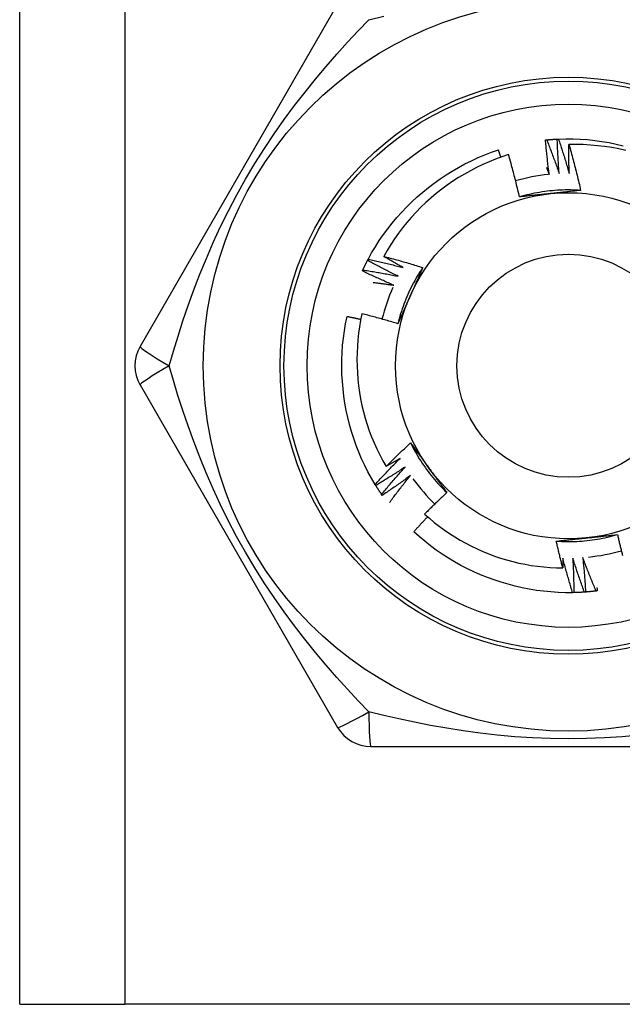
# Model space of a CAD drawing. Header units: inches. Extents: x 4.1 to 95.3, y 5.8 to 50.1.
# Tile 21 of 76: x 22.212 to 22.52, y 19.577 to 20.081. Entities that reach past the tile are written whole.
import ezdxf

# ---------------------------------------------------------------- set-up
doc = ezdxf.new("R2010")
doc.units = ezdxf.units.IN
doc.header["$MEASUREMENT"] = 0
doc.layers.add('Visible Edges(ANSI)', color=7, linetype='Continuous', lineweight=25)
doc.layers.add('Visible Tangent Edges(ANSI)', color=7, linetype='Continuous', lineweight=25)

msp = doc.modelspace()

# ---------------------------------------------------------------- linework, layer by layer
at = {"layer": 'Visible Edges(ANSI)'}
for p, q in [((22.21153, 19.57724), (22.21153, 36.96307)), ((22.37433, 20.08905), (22.27318, 19.91386)), ((22.38966, 19.95793), (22.38994, 19.95847)), ((22.27318, 19.89417), (22.37433, 19.71897)), ((22.39387, 19.84274), (22.39355, 19.84325)), ((22.39718, 19.8377), (22.39684, 19.8382)), ((22.49526, 19.7879), (22.49465, 19.78789)), ((22.39138, 19.70913), (22.59368, 19.70913)), ((22.21153, 19.57724), (22.26538, 19.57724)), ((22.71968, 19.57724), (22.26538, 19.57724))]:
    msp.add_line(p, q, dxfattribs=at)
at = {"layer": 'Visible Edges(ANSI)', "flags": 128}
for points in [[(22.48077, 20.01956), (22.4808, 20.01956), (22.48082, 20.01956), (22.48085, 20.01957), (22.48087, 20.01957), (22.4809, 20.01957), (22.48092, 20.01957), (22.48095, 20.01958), (22.48097, 20.01958), (22.481, 20.01958), (22.48102, 20.01958), (22.48105, 20.01959), (22.48107, 20.01959), (22.4811, 20.01959), (22.48112, 20.01959), (22.48115, 20.0196), (22.48117, 20.0196), (22.4812, 20.0196), (22.48122, 20.0196), (22.48125, 20.01961), (22.48127, 20.01961), (22.4813, 20.01961), (22.48132, 20.01961), (22.48135, 20.01962), (22.48137, 20.01962)], [(22.48267, 20.00195), (22.48258, 20.00268), (22.48248, 20.00341), (22.48239, 20.00414), (22.4823, 20.00487), (22.48221, 20.00561), (22.48212, 20.00634), (22.48203, 20.00707), (22.48195, 20.00781), (22.48186, 20.00854), (22.48178, 20.00927), (22.4817, 20.01001), (22.48162, 20.01074), (22.48154, 20.01147), (22.48146, 20.01221), (22.48139, 20.01294), (22.48131, 20.01368), (22.48124, 20.01441), (22.48117, 20.01515), (22.4811, 20.01588), (22.48103, 20.01662), (22.48097, 20.01735), (22.4809, 20.01809), (22.48084, 20.01882), (22.48077, 20.01956)], [(22.48137, 20.01962), (22.4816, 20.01964), (22.48182, 20.01966), (22.48205, 20.01968), (22.48227, 20.0197), (22.4825, 20.01972), (22.48273, 20.01974), (22.48295, 20.01976), (22.48318, 20.01978), (22.4834, 20.0198), (22.48363, 20.01981), (22.48385, 20.01983), (22.48408, 20.01985), (22.4843, 20.01986), (22.48453, 20.01988), (22.48475, 20.01989), (22.48498, 20.01991), (22.48521, 20.01992), (22.48543, 20.01994), (22.48566, 20.01995), (22.48588, 20.01996), (22.48611, 20.01997), (22.48633, 20.01999), (22.48656, 20.02), (22.48679, 20.02001)], [(22.48137, 20.01962), (22.48166, 20.01891), (22.48194, 20.01819), (22.48222, 20.01748), (22.4825, 20.01676), (22.48277, 20.01604), (22.48305, 20.01533), (22.48332, 20.01461), (22.48359, 20.01389), (22.48387, 20.01317), (22.48414, 20.01245), (22.4844, 20.01173), (22.48467, 20.01101), (22.48494, 20.01029), (22.4852, 20.00957), (22.48547, 20.00885), (22.48573, 20.00813), (22.48599, 20.0074), (22.48625, 20.00668), (22.4865, 20.00596), (22.48676, 20.00523), (22.48701, 20.00451), (22.48727, 20.00378), (22.48752, 20.00305), (22.48777, 20.00233)], [(22.48679, 20.02001), (22.48681, 20.02002), (22.48684, 20.02002), (22.48686, 20.02002), (22.48689, 20.02002), (22.48691, 20.02002), (22.48694, 20.02002), (22.48696, 20.02002), (22.48699, 20.02002), (22.48701, 20.02002), (22.48704, 20.02003), (22.48706, 20.02003), (22.48709, 20.02003), (22.48711, 20.02003), (22.48714, 20.02003), (22.48716, 20.02003), (22.48719, 20.02003), (22.48721, 20.02003), (22.48724, 20.02004), (22.48726, 20.02004), (22.48729, 20.02004), (22.48731, 20.02004), (22.48734, 20.02004), (22.48736, 20.02004), (22.48739, 20.02004)], [(22.48777, 20.00233), (22.48771, 20.00306), (22.48766, 20.0038), (22.4876, 20.00453), (22.48755, 20.00527), (22.4875, 20.00601), (22.48745, 20.00674), (22.4874, 20.00748), (22.48735, 20.00821), (22.4873, 20.00895), (22.48726, 20.00969), (22.48722, 20.01042), (22.48717, 20.01116), (22.48713, 20.0119), (22.4871, 20.01264), (22.48706, 20.01337), (22.48702, 20.01411), (22.48699, 20.01485), (22.48695, 20.01559), (22.48692, 20.01632), (22.48689, 20.01706), (22.48686, 20.0178), (22.48684, 20.01854), (22.48681, 20.01928), (22.48679, 20.02001)], [(22.48739, 20.02004), (22.49111, 20.02014), (22.49483, 20.02012), (22.49854, 20.01998), (22.50225, 20.01972), (22.50595, 20.01933), (22.50963, 20.01883), (22.5133, 20.01821), (22.51694, 20.01748), (22.52056, 20.01663)], [(22.48739, 20.02004), (22.48763, 20.01931), (22.48788, 20.01859), (22.48812, 20.01786), (22.48836, 20.01713), (22.4886, 20.0164), (22.48884, 20.01567), (22.48907, 20.01494), (22.48931, 20.01421), (22.48954, 20.01347), (22.48978, 20.01274), (22.49001, 20.01201), (22.49024, 20.01128), (22.49046, 20.01054), (22.49069, 20.00981), (22.49092, 20.00907), (22.49114, 20.00834), (22.49136, 20.0076), (22.49158, 20.00687), (22.4918, 20.00613), (22.49202, 20.00539), (22.49224, 20.00466), (22.49245, 20.00392), (22.49267, 20.00318), (22.49288, 20.00244)], [(22.38994, 19.95847), (22.39174, 19.96172), (22.39365, 19.96492), (22.39565, 19.96804), (22.39776, 19.97111), (22.39997, 19.9741), (22.40227, 19.97702), (22.40467, 19.97986), (22.40715, 19.98263), (22.40972, 19.98532), (22.41237, 19.98792), (22.4151, 19.99045), (22.41792, 19.99288), (22.4208, 19.99523), (22.42376, 19.99748), (22.42678, 19.99965), (22.42988, 20.00171), (22.43303, 20.00368), (22.43625, 20.00554), (22.43952, 20.0073), (22.44285, 20.00896), (22.44623, 20.01051), (22.44966, 20.01194), (22.45313, 20.01327), (22.45665, 20.01448)], [(22.45791, 20.01075), (22.45786, 20.01091), (22.45781, 20.01106), (22.45776, 20.01122), (22.45771, 20.01137), (22.45765, 20.01153), (22.4576, 20.01168), (22.45755, 20.01184), (22.4575, 20.01199), (22.45744, 20.01215), (22.45739, 20.0123), (22.45734, 20.01246), (22.45729, 20.01261), (22.45723, 20.01277), (22.45718, 20.01292), (22.45713, 20.01308), (22.45708, 20.01324), (22.45702, 20.01339), (22.45697, 20.01355), (22.45692, 20.0137), (22.45686, 20.01386), (22.45681, 20.01401), (22.45676, 20.01417), (22.45671, 20.01432), (22.45665, 20.01448)], [(22.49288, 20.00244), (22.49286, 20.00306), (22.49285, 20.00367), (22.49283, 20.00429), (22.49282, 20.0049), (22.49281, 20.00552), (22.4928, 20.00613), (22.49279, 20.00675), (22.49278, 20.00736), (22.49277, 20.00798), (22.49276, 20.00859), (22.49276, 20.00921), (22.49275, 20.00982), (22.49275, 20.01044), (22.49274, 20.01105), (22.49274, 20.01167), (22.49274, 20.01229), (22.49274, 20.0129), (22.49274, 20.01352), (22.49274, 20.01413), (22.49275, 20.01475), (22.49275, 20.01536), (22.49276, 20.01598), (22.49276, 20.0166), (22.49277, 20.01721)], [(22.52181, 20.01419), (22.51824, 20.01498), (22.51465, 20.01565), (22.51103, 20.0162), (22.5074, 20.01664), (22.50376, 20.01696), (22.5001, 20.01716), (22.49644, 20.01725), (22.49277, 20.01721)], [(22.49277, 20.01721), (22.49305, 20.01624), (22.49332, 20.01527), (22.4936, 20.0143), (22.49387, 20.01333), (22.49414, 20.01236), (22.4944, 20.01139), (22.49466, 20.01041), (22.49493, 20.00944), (22.49518, 20.00847), (22.49544, 20.00749), (22.49569, 20.00652), (22.49595, 20.00554), (22.49619, 20.00456), (22.49644, 20.00358), (22.49668, 20.00261), (22.49693, 20.00163), (22.49716, 20.00065), (22.4974, 19.99967), (22.49763, 19.99868), (22.49787, 19.9977), (22.49809, 19.99672), (22.49832, 19.99574), (22.49854, 19.99475), (22.49876, 19.99377)], [(22.46182, 20.01206), (22.45848, 20.01095), (22.45517, 20.00973), (22.4519, 20.00841), (22.44867, 20.00699), (22.44549, 20.00547), (22.44236, 20.00385), (22.43929, 20.00214), (22.43628, 20.00033), (22.43333, 19.99842), (22.43043, 19.99643), (22.42761, 19.99434), (22.42485, 19.99217), (22.42215, 19.9899), (22.41953, 19.98756), (22.41698, 19.98512), (22.41451, 19.9826), (22.41212, 19.98001), (22.40982, 19.97735), (22.4076, 19.97462), (22.40548, 19.97182), (22.40344, 19.96895), (22.4015, 19.96603), (22.39965, 19.96304), (22.3979, 19.95999)], [(22.46745, 19.99042), (22.46724, 19.99133), (22.46703, 19.99224), (22.46681, 19.99314), (22.4666, 19.99405), (22.46638, 19.99496), (22.46616, 19.99586), (22.46594, 19.99677), (22.46571, 19.99767), (22.46549, 19.99858), (22.46526, 19.99948), (22.46503, 20.00038), (22.46479, 20.00128), (22.46456, 20.00218), (22.46432, 20.00308), (22.46408, 20.00398), (22.46384, 20.00488), (22.46359, 20.00578), (22.46335, 20.00668), (22.4631, 20.00758), (22.46284, 20.00848), (22.46259, 20.00937), (22.46233, 20.01027), (22.46208, 20.01116), (22.46182, 20.01206)], [(22.48124, 20.00546), (22.4813, 20.00531), (22.48136, 20.00517), (22.48142, 20.00502), (22.48148, 20.00488), (22.48154, 20.00473), (22.4816, 20.00458), (22.48166, 20.00444), (22.48172, 20.00429), (22.48178, 20.00414), (22.48184, 20.004), (22.4819, 20.00385), (22.48196, 20.00371), (22.48202, 20.00356), (22.48208, 20.00341), (22.48214, 20.00327), (22.4822, 20.00312), (22.48226, 20.00297), (22.48232, 20.00283), (22.48238, 20.00268), (22.48244, 20.00253), (22.4825, 20.00239), (22.48256, 20.00224), (22.48262, 20.00209), (22.48267, 20.00195)], [(22.49876, 19.99377), (22.49745, 19.99385), (22.49613, 19.99391), (22.49481, 19.99395), (22.49349, 19.99397), (22.49217, 19.99398), (22.49085, 19.99396), (22.48954, 19.99393), (22.48822, 19.99387), (22.4869, 19.9938), (22.48558, 19.99371), (22.48427, 19.99359), (22.48296, 19.99346), (22.48165, 19.99331), (22.48034, 19.99315), (22.47903, 19.99296), (22.47773, 19.99275), (22.47643, 19.99253), (22.47513, 19.99228), (22.47384, 19.99202), (22.47255, 19.99174), (22.47127, 19.99143), (22.46999, 19.99111), (22.46872, 19.99078), (22.46745, 19.99042)], [(22.49876, 19.99377), (22.49812, 19.9937), (22.49748, 19.99363), (22.49684, 19.99356), (22.4962, 19.99349), (22.49555, 19.99342), (22.49491, 19.99335), (22.49427, 19.99328), (22.49363, 19.99321), (22.49298, 19.99314), (22.49234, 19.99307), (22.49169, 19.993), (22.49105, 19.99293), (22.4904, 19.99286), (22.48976, 19.9928), (22.48911, 19.99273), (22.48846, 19.99266), (22.48782, 19.99259), (22.48717, 19.99252), (22.48652, 19.99245), (22.48587, 19.99239), (22.48522, 19.99232), (22.48457, 19.99225), (22.48392, 19.99218), (22.48327, 19.99211)], [(22.48327, 19.99211), (22.4826, 19.99204), (22.48194, 19.99197), (22.48128, 19.9919), (22.48061, 19.99183), (22.47995, 19.99176), (22.47929, 19.99169), (22.47863, 19.99162), (22.47797, 19.99155), (22.47731, 19.99148), (22.47665, 19.99141), (22.47599, 19.99134), (22.47533, 19.99127), (22.47467, 19.9912), (22.47401, 19.99113), (22.47335, 19.99106), (22.4727, 19.99099), (22.47204, 19.99092), (22.47138, 19.99085), (22.47073, 19.99078), (22.47007, 19.99071), (22.46941, 19.99064), (22.46876, 19.99056), (22.4681, 19.99049), (22.46745, 19.99042)], [(22.38994, 19.95847), (22.39069, 19.95831), (22.39145, 19.95815), (22.3922, 19.95799), (22.39295, 19.95783), (22.3937, 19.95766), (22.39445, 19.9575), (22.3952, 19.95733), (22.39595, 19.95716), (22.3967, 19.95699), (22.39744, 19.95682), (22.39819, 19.95665), (22.39894, 19.95647), (22.39969, 19.9563), (22.40044, 19.95612), (22.40118, 19.95594), (22.40193, 19.95576), (22.40268, 19.95558), (22.40342, 19.9554), (22.40417, 19.95521), (22.40492, 19.95502), (22.40566, 19.95484), (22.40641, 19.95465), (22.40715, 19.95446), (22.4079, 19.95427)], [(22.3979, 19.95999), (22.39874, 19.95978), (22.39958, 19.95956), (22.40042, 19.95934), (22.40126, 19.95912), (22.4021, 19.95889), (22.40293, 19.95867), (22.40377, 19.95844), (22.40461, 19.95821), (22.40544, 19.95798), (22.40628, 19.95775), (22.40711, 19.95751), (22.40795, 19.95728), (22.40878, 19.95704), (22.40961, 19.9568), (22.41044, 19.95655), (22.41128, 19.95631), (22.41211, 19.95606), (22.41294, 19.95582), (22.41377, 19.95557), (22.4146, 19.95532), (22.41543, 19.95506), (22.41626, 19.95481), (22.41709, 19.95455), (22.41792, 19.95429)], [(22.4079, 19.95427), (22.40748, 19.9545), (22.40706, 19.95473), (22.40664, 19.95497), (22.40622, 19.9552), (22.4058, 19.95543), (22.40538, 19.95567), (22.40496, 19.9559), (22.40455, 19.95614), (22.40413, 19.95638), (22.40371, 19.95661), (22.40329, 19.95685), (22.40288, 19.95709), (22.40246, 19.95733), (22.40205, 19.95757), (22.40163, 19.95781), (22.40122, 19.95805), (22.4008, 19.95829), (22.40039, 19.95853), (22.39997, 19.95877), (22.39956, 19.95902), (22.39914, 19.95926), (22.39873, 19.9595), (22.39832, 19.95975), (22.3979, 19.95999)], [(22.38726, 19.95307), (22.38735, 19.95327), (22.38745, 19.95348), (22.38754, 19.95368), (22.38764, 19.95389), (22.38774, 19.95409), (22.38784, 19.9543), (22.38793, 19.9545), (22.38803, 19.9547), (22.38813, 19.95491), (22.38823, 19.95511), (22.38833, 19.95531), (22.38843, 19.95551), (22.38853, 19.95572), (22.38863, 19.95592), (22.38873, 19.95612), (22.38884, 19.95632), (22.38894, 19.95652), (22.38904, 19.95673), (22.38914, 19.95693), (22.38925, 19.95713), (22.38935, 19.95733), (22.38946, 19.95753), (22.38956, 19.95773), (22.38967, 19.95793)], [(22.4054, 19.94981), (22.40474, 19.95013), (22.40408, 19.95045), (22.40341, 19.95078), (22.40275, 19.95111), (22.40209, 19.95144), (22.40143, 19.95177), (22.40077, 19.9521), (22.40011, 19.95243), (22.39946, 19.95277), (22.3988, 19.9531), (22.39814, 19.95344), (22.39749, 19.95378), (22.39683, 19.95411), (22.39618, 19.95446), (22.39552, 19.9548), (22.39487, 19.95514), (22.39421, 19.95549), (22.39356, 19.95583), (22.39291, 19.95618), (22.39226, 19.95653), (22.39161, 19.95688), (22.39096, 19.95723), (22.39031, 19.95758), (22.38966, 19.95793)], [(22.41792, 19.95429), (22.41719, 19.95319), (22.41648, 19.95208), (22.41578, 19.95096), (22.4151, 19.94983), (22.41444, 19.94869), (22.4138, 19.94754), (22.41317, 19.94638), (22.41255, 19.94521), (22.41196, 19.94403), (22.41138, 19.94285), (22.41082, 19.94165), (22.41028, 19.94045), (22.40975, 19.93924), (22.40924, 19.93802), (22.40875, 19.9368), (22.40828, 19.93557), (22.40783, 19.93433), (22.40739, 19.93308), (22.40697, 19.93183), (22.40657, 19.93058), (22.40619, 19.92931), (22.40583, 19.92805), (22.40548, 19.92677), (22.40516, 19.92549)], [(22.41792, 19.95429), (22.41766, 19.9537), (22.4174, 19.95311), (22.41714, 19.95252), (22.41688, 19.95193), (22.41662, 19.95134), (22.41636, 19.95075), (22.41609, 19.95015), (22.41583, 19.94956), (22.41557, 19.94897), (22.41531, 19.94838), (22.41505, 19.94779), (22.41478, 19.94719), (22.41452, 19.9466), (22.41426, 19.94601), (22.41399, 19.94541), (22.41373, 19.94482), (22.41346, 19.94422), (22.4132, 19.94363), (22.41293, 19.94303), (22.41267, 19.94244), (22.4124, 19.94184), (22.41214, 19.94124), (22.41187, 19.94064), (22.4116, 19.94004)], [(22.387, 19.95252), (22.38701, 19.95254), (22.38702, 19.95257), (22.38703, 19.95259), (22.38704, 19.95261), (22.38705, 19.95264), (22.38706, 19.95266), (22.38708, 19.95268), (22.38709, 19.9527), (22.3871, 19.95273), (22.38711, 19.95275), (22.38712, 19.95277), (22.38713, 19.9528), (22.38714, 19.95282), (22.38715, 19.95284), (22.38716, 19.95286), (22.38717, 19.95289), (22.38718, 19.95291), (22.38719, 19.95293), (22.3872, 19.95296), (22.38721, 19.95298), (22.38722, 19.953), (22.38723, 19.95302), (22.38724, 19.95305), (22.38726, 19.95307)], [(22.40314, 19.94522), (22.40246, 19.94551), (22.40179, 19.9458), (22.40111, 19.94609), (22.40043, 19.94639), (22.39975, 19.94668), (22.39908, 19.94697), (22.3984, 19.94727), (22.39773, 19.94757), (22.39705, 19.94787), (22.39638, 19.94817), (22.3957, 19.94847), (22.39503, 19.94878), (22.39436, 19.94908), (22.39369, 19.94939), (22.39302, 19.94969), (22.39235, 19.95), (22.39168, 19.95031), (22.39101, 19.95062), (22.39034, 19.95094), (22.38967, 19.95125), (22.389, 19.95157), (22.38833, 19.95188), (22.38767, 19.9522), (22.387, 19.95252)], [(22.38726, 19.95307), (22.38801, 19.95295), (22.38877, 19.95283), (22.38953, 19.95271), (22.39029, 19.95258), (22.39105, 19.95246), (22.3918, 19.95233), (22.39256, 19.95221), (22.39332, 19.95208), (22.39407, 19.95194), (22.39483, 19.95181), (22.39559, 19.95168), (22.39634, 19.95154), (22.3971, 19.95141), (22.39786, 19.95127), (22.39861, 19.95113), (22.39937, 19.95099), (22.40012, 19.95085), (22.40088, 19.9507), (22.40163, 19.95056), (22.40239, 19.95041), (22.40314, 19.95026), (22.40389, 19.95011), (22.40465, 19.94996), (22.4054, 19.94981)], [(22.39255, 19.94667), (22.393, 19.94661), (22.39344, 19.94656), (22.39388, 19.9465), (22.39432, 19.94645), (22.39476, 19.94639), (22.3952, 19.94633), (22.39565, 19.94628), (22.39609, 19.94622), (22.39653, 19.94616), (22.39697, 19.9461), (22.39741, 19.94604), (22.39785, 19.94598), (22.39829, 19.94592), (22.39873, 19.94586), (22.39918, 19.9458), (22.39962, 19.94574), (22.40006, 19.94567), (22.4005, 19.94561), (22.40094, 19.94555), (22.40138, 19.94548), (22.40182, 19.94542), (22.40226, 19.94535), (22.4027, 19.94529), (22.40314, 19.94522)], [(22.4116, 19.94004), (22.41133, 19.93943), (22.41106, 19.93882), (22.41079, 19.93821), (22.41052, 19.9376), (22.41025, 19.937), (22.40998, 19.93639), (22.40971, 19.93578), (22.40944, 19.93517), (22.40917, 19.93457), (22.4089, 19.93396), (22.40863, 19.93335), (22.40836, 19.93275), (22.40809, 19.93214), (22.40782, 19.93154), (22.40756, 19.93093), (22.40729, 19.93033), (22.40702, 19.92972), (22.40675, 19.92912), (22.40649, 19.92851), (22.40622, 19.92791), (22.40595, 19.92731), (22.40569, 19.9267), (22.40542, 19.9261), (22.40516, 19.9255)], [(22.39355, 19.84325), (22.39166, 19.84646), (22.38987, 19.84972), (22.38819, 19.85304), (22.38663, 19.85641), (22.38517, 19.85983), (22.38382, 19.86329), (22.38259, 19.8668), (22.38146, 19.87034), (22.38045, 19.87392), (22.37955, 19.87753), (22.37876, 19.88116), (22.37809, 19.88482), (22.37753, 19.8885), (22.37709, 19.89219), (22.37676, 19.8959), (22.37655, 19.89961), (22.37646, 19.90333), (22.37648, 19.90704), (22.37663, 19.91076), (22.37689, 19.91447), (22.37727, 19.91816), (22.37777, 19.92185), (22.3784, 19.92551), (22.37914, 19.92916)], [(22.38617, 19.92766), (22.38588, 19.92772), (22.38559, 19.92779), (22.38529, 19.92785), (22.385, 19.92792), (22.38471, 19.92798), (22.38442, 19.92804), (22.38412, 19.92811), (22.38383, 19.92817), (22.38354, 19.92824), (22.38324, 19.9283), (22.38295, 19.92836), (22.38266, 19.92842), (22.38237, 19.92849), (22.38207, 19.92855), (22.38178, 19.92861), (22.38149, 19.92867), (22.38119, 19.92873), (22.3809, 19.92879), (22.38061, 19.92886), (22.38031, 19.92892), (22.38002, 19.92898), (22.37973, 19.92904), (22.37943, 19.9291), (22.37914, 19.92916)], [(22.38679, 19.93065), (22.38611, 19.92734), (22.38553, 19.92402), (22.38506, 19.92068), (22.38469, 19.91733), (22.38443, 19.91396), (22.38427, 19.91058), (22.38421, 19.9072), (22.38426, 19.90382), (22.38442, 19.90044), (22.38468, 19.89707), (22.38505, 19.89372), (22.38552, 19.89038), (22.3861, 19.88705), (22.38678, 19.88375), (22.38756, 19.88047), (22.38844, 19.87722), (22.38943, 19.87399), (22.39052, 19.87079), (22.39171, 19.86763), (22.393, 19.8645), (22.39439, 19.86142), (22.39587, 19.85838), (22.39745, 19.8554), (22.39912, 19.85247)], [(22.40516, 19.9255), (22.4044, 19.92573), (22.40364, 19.92596), (22.40288, 19.92619), (22.40211, 19.92642), (22.40135, 19.92665), (22.40059, 19.92687), (22.39983, 19.9271), (22.39906, 19.92732), (22.3983, 19.92754), (22.39753, 19.92776), (22.39677, 19.92797), (22.396, 19.92819), (22.39524, 19.9284), (22.39447, 19.92862), (22.39371, 19.92883), (22.39294, 19.92904), (22.39217, 19.92924), (22.3914, 19.92945), (22.39064, 19.92965), (22.38987, 19.92985), (22.3891, 19.93006), (22.38833, 19.93025), (22.38756, 19.93045), (22.38679, 19.93065)], [(22.39912, 19.85247), (22.39963, 19.85298), (22.40014, 19.85349), (22.40066, 19.85401), (22.40117, 19.85452), (22.40169, 19.85503), (22.40221, 19.85554), (22.40273, 19.85604), (22.40324, 19.85655), (22.40376, 19.85706), (22.40429, 19.85756), (22.40481, 19.85807), (22.40533, 19.85857), (22.40585, 19.85907), (22.40638, 19.85957), (22.40691, 19.86008), (22.40743, 19.86057), (22.40796, 19.86107), (22.40849, 19.86157), (22.40902, 19.86207), (22.40955, 19.86256), (22.41008, 19.86306), (22.41061, 19.86355), (22.41115, 19.86405), (22.41168, 19.86454)], [(22.41168, 19.86454), (22.41206, 19.86402), (22.41244, 19.8635), (22.41283, 19.86298), (22.41321, 19.86246), (22.41359, 19.86193), (22.41397, 19.86141), (22.41435, 19.86089), (22.41473, 19.86037), (22.41512, 19.85984), (22.4155, 19.85932), (22.41588, 19.8588), (22.41626, 19.85827), (22.41664, 19.85775), (22.41703, 19.85722), (22.41741, 19.8567), (22.41779, 19.85617), (22.41817, 19.85565), (22.41856, 19.85512), (22.41894, 19.85459), (22.41932, 19.85406), (22.41971, 19.85354), (22.42009, 19.85301), (22.42048, 19.85248), (22.42086, 19.85195)], [(22.41168, 19.86454), (22.41227, 19.86336), (22.41288, 19.86219), (22.4135, 19.86102), (22.41414, 19.85987), (22.4148, 19.85873), (22.41547, 19.85759), (22.41616, 19.85647), (22.41687, 19.85535), (22.41759, 19.85425), (22.41833, 19.85315), (22.41908, 19.85207), (22.41985, 19.851), (22.42063, 19.84994), (22.42143, 19.84889), (22.42225, 19.84785), (22.42308, 19.84683), (22.42392, 19.84582), (22.42478, 19.84482), (22.42566, 19.84383), (22.42655, 19.84285), (22.42745, 19.84189), (22.42837, 19.84095), (22.4293, 19.84001), (22.43024, 19.83909)], [(22.39355, 19.84325), (22.39407, 19.84382), (22.39458, 19.84439), (22.3951, 19.84495), (22.39563, 19.84552), (22.39615, 19.84608), (22.39667, 19.84664), (22.3972, 19.8472), (22.39772, 19.84776), (22.39825, 19.84832), (22.39878, 19.84888), (22.3993, 19.84944), (22.39983, 19.84999), (22.40036, 19.85055), (22.4009, 19.8511), (22.40143, 19.85166), (22.40196, 19.85221), (22.4025, 19.85276), (22.40304, 19.85331), (22.40357, 19.85386), (22.40411, 19.85441), (22.40465, 19.85496), (22.40519, 19.8555), (22.40574, 19.85605), (22.40628, 19.85659)], [(22.40628, 19.85659), (22.40598, 19.85642), (22.40569, 19.85624), (22.40539, 19.85607), (22.40509, 19.85589), (22.40479, 19.85572), (22.4045, 19.85555), (22.4042, 19.85537), (22.4039, 19.8552), (22.4036, 19.85503), (22.40331, 19.85485), (22.40301, 19.85468), (22.40271, 19.85451), (22.40241, 19.85434), (22.40211, 19.85417), (22.40181, 19.854), (22.40152, 19.85382), (22.40122, 19.85365), (22.40092, 19.85348), (22.40062, 19.85331), (22.40032, 19.85314), (22.40002, 19.85297), (22.39972, 19.8528), (22.39942, 19.85264), (22.39912, 19.85247)], [(22.40886, 19.85218), (22.40824, 19.85177), (22.40763, 19.85137), (22.40701, 19.85096), (22.40639, 19.85056), (22.40577, 19.85015), (22.40515, 19.84975), (22.40453, 19.84935), (22.40391, 19.84896), (22.40329, 19.84856), (22.40267, 19.84816), (22.40204, 19.84777), (22.40142, 19.84737), (22.40079, 19.84698), (22.40017, 19.84659), (22.39954, 19.8462), (22.39891, 19.84581), (22.39829, 19.84542), (22.39766, 19.84503), (22.39703, 19.84465), (22.3964, 19.84426), (22.39576, 19.84388), (22.39513, 19.8435), (22.3945, 19.84312), (22.39387, 19.84274)], [(22.39684, 19.8382), (22.39732, 19.83879), (22.39781, 19.83938), (22.3983, 19.83998), (22.39879, 19.84057), (22.39928, 19.84115), (22.39978, 19.84174), (22.40027, 19.84233), (22.40077, 19.84292), (22.40127, 19.8435), (22.40176, 19.84409), (22.40226, 19.84467), (22.40276, 19.84526), (22.40326, 19.84584), (22.40377, 19.84642), (22.40427, 19.847), (22.40478, 19.84758), (22.40528, 19.84816), (22.40579, 19.84873), (22.4063, 19.84931), (22.40681, 19.84989), (22.40732, 19.85046), (22.40783, 19.85103), (22.40834, 19.85161), (22.40886, 19.85218)], [(22.41166, 19.84791), (22.41107, 19.84747), (22.41047, 19.84703), (22.40988, 19.84659), (22.40928, 19.84616), (22.40868, 19.84572), (22.40809, 19.84529), (22.40749, 19.84486), (22.40689, 19.84443), (22.40629, 19.844), (22.40569, 19.84357), (22.40508, 19.84315), (22.40448, 19.84272), (22.40388, 19.8423), (22.40327, 19.84187), (22.40267, 19.84145), (22.40206, 19.84103), (22.40145, 19.84061), (22.40085, 19.84019), (22.40024, 19.83977), (22.39963, 19.83936), (22.39902, 19.83894), (22.3984, 19.83853), (22.39779, 19.83811), (22.39718, 19.8377)], [(22.4009, 19.83402), (22.40133, 19.83461), (22.40177, 19.83519), (22.40221, 19.83578), (22.40265, 19.83636), (22.40309, 19.83695), (22.40353, 19.83753), (22.40397, 19.83812), (22.40441, 19.8387), (22.40486, 19.83928), (22.4053, 19.83986), (22.40575, 19.84044), (22.4062, 19.84102), (22.40665, 19.8416), (22.4071, 19.84217), (22.40755, 19.84275), (22.408, 19.84333), (22.40846, 19.8439), (22.40891, 19.84448), (22.40937, 19.84505), (22.40982, 19.84562), (22.41028, 19.84619), (22.41074, 19.84677), (22.4112, 19.84734), (22.41166, 19.84791)], [(22.42086, 19.85195), (22.42126, 19.85141), (22.42165, 19.85087), (22.42204, 19.85033), (22.42243, 19.84979), (22.42282, 19.84925), (22.42322, 19.84871), (22.42361, 19.84817), (22.424, 19.84763), (22.42439, 19.8471), (22.42478, 19.84656), (22.42517, 19.84602), (22.42556, 19.84549), (22.42595, 19.84495), (22.42634, 19.84442), (22.42673, 19.84388), (22.42712, 19.84335), (22.42751, 19.84282), (22.4279, 19.84228), (22.42829, 19.84175), (22.42868, 19.84122), (22.42907, 19.84069), (22.42946, 19.84015), (22.42985, 19.83962), (22.43024, 19.83909)], [(22.39684, 19.8382), (22.39671, 19.83838), (22.39658, 19.83857), (22.39645, 19.83876), (22.39633, 19.83895), (22.3962, 19.83913), (22.39607, 19.83932), (22.39595, 19.83951), (22.39582, 19.8397), (22.3957, 19.83989), (22.39557, 19.84007), (22.39545, 19.84026), (22.39533, 19.84045), (22.3952, 19.84064), (22.39508, 19.84083), (22.39496, 19.84102), (22.39483, 19.84121), (22.39471, 19.8414), (22.39459, 19.84159), (22.39447, 19.84178), (22.39435, 19.84197), (22.39423, 19.84217), (22.39411, 19.84236), (22.39399, 19.84255), (22.39387, 19.84274)], [(22.43024, 19.83909), (22.42976, 19.83864), (22.42928, 19.83819), (22.4288, 19.83774), (22.42832, 19.83729), (22.42784, 19.83684), (22.42736, 19.83639), (22.42688, 19.83593), (22.4264, 19.83548), (22.42593, 19.83503), (22.42545, 19.83457), (22.42498, 19.83411), (22.42451, 19.83365), (22.42403, 19.8332), (22.42356, 19.83274), (22.42309, 19.83228), (22.42262, 19.83182), (22.42215, 19.83135), (22.42168, 19.83089), (22.42122, 19.83043), (22.42075, 19.82996), (22.42028, 19.8295), (22.41982, 19.82903), (22.41935, 19.82857), (22.41889, 19.8281)], [(22.41889, 19.8281), (22.42131, 19.82595), (22.4238, 19.82388), (22.42634, 19.82189), (22.42895, 19.81998), (22.43161, 19.81815), (22.43433, 19.8164), (22.43709, 19.81473), (22.43992, 19.81316), (22.44279, 19.81166), (22.4457, 19.81026), (22.44867, 19.80894), (22.45167, 19.80772), (22.45471, 19.80659), (22.45777, 19.80556), (22.46087, 19.80462), (22.46399, 19.80378), (22.46713, 19.80304), (22.47029, 19.8024), (22.47348, 19.80185), (22.47668, 19.8014), (22.47989, 19.80106), (22.48312, 19.80081), (22.48635, 19.80066), (22.48959, 19.80062)], [(22.42042, 19.82673), (22.42012, 19.82642), (22.41982, 19.8261), (22.41952, 19.82579), (22.41922, 19.82547), (22.41892, 19.82515), (22.41862, 19.82484), (22.41832, 19.82452), (22.41803, 19.8242), (22.41773, 19.82388), (22.41743, 19.82357), (22.41714, 19.82325), (22.41684, 19.82293), (22.41655, 19.82261), (22.41625, 19.82229), (22.41596, 19.82197), (22.41566, 19.82165), (22.41537, 19.82133), (22.41508, 19.82101), (22.41478, 19.82068), (22.41449, 19.82036), (22.4142, 19.82004), (22.4139, 19.81972), (22.41361, 19.8194), (22.41332, 19.81907)], [(22.49465, 19.78789), (22.49093, 19.78789), (22.48722, 19.788), (22.48351, 19.78824), (22.47981, 19.7886), (22.47612, 19.78908), (22.47245, 19.78968), (22.4688, 19.79039), (22.46518, 19.79122), (22.46158, 19.79217), (22.45802, 19.79322), (22.45448, 19.79439), (22.45099, 19.79567), (22.44754, 19.79705), (22.44413, 19.79854), (22.44077, 19.80014), (22.43747, 19.80185), (22.43422, 19.80365), (22.43103, 19.80556), (22.4279, 19.80757), (22.42484, 19.80968), (22.42185, 19.81188), (22.41893, 19.81418), (22.41608, 19.81658), (22.41332, 19.81907)], [(22.48629, 19.81426), (22.48761, 19.81418), (22.48893, 19.81412), (22.49024, 19.81408), (22.49156, 19.81405), (22.49288, 19.81405), (22.4942, 19.81407), (22.49552, 19.8141), (22.49684, 19.81416), (22.49816, 19.81423), (22.49947, 19.81432), (22.50079, 19.81443), (22.5021, 19.81457), (22.50341, 19.81471), (22.50472, 19.81488), (22.50602, 19.81507), (22.50733, 19.81528), (22.50863, 19.8155), (22.50992, 19.81575), (22.51122, 19.81601), (22.5125, 19.81629), (22.51379, 19.81659), (22.51507, 19.81691), (22.51634, 19.81725), (22.51761, 19.81761)], [(22.50179, 19.81592), (22.50245, 19.81599), (22.50312, 19.81606), (22.50378, 19.81613), (22.50444, 19.8162), (22.50511, 19.81627), (22.50577, 19.81634), (22.50643, 19.81641), (22.50709, 19.81648), (22.50775, 19.81655), (22.50841, 19.81662), (22.50907, 19.81669), (22.50973, 19.81676), (22.51039, 19.81683), (22.51105, 19.8169), (22.5117, 19.81697), (22.51236, 19.81704), (22.51302, 19.81711), (22.51368, 19.81718), (22.51433, 19.81725), (22.51499, 19.81732), (22.51564, 19.81739), (22.5163, 19.81746), (22.51695, 19.81754), (22.51761, 19.81761)], [(22.51761, 19.81761), (22.51773, 19.8171), (22.51784, 19.81659), (22.51796, 19.81608), (22.51808, 19.81558), (22.5182, 19.81507), (22.51832, 19.81456), (22.51844, 19.81405), (22.51856, 19.81355), (22.51868, 19.81304), (22.51881, 19.81253), (22.51893, 19.81203), (22.51905, 19.81152), (22.51918, 19.81101), (22.5193, 19.81051), (22.51943, 19.81), (22.51956, 19.80949), (22.51969, 19.80899), (22.51981, 19.80848), (22.51994, 19.80798), (22.52007, 19.80747), (22.5202, 19.80697)], [(22.48629, 19.81426), (22.48693, 19.81433), (22.48758, 19.8144), (22.48822, 19.81447), (22.48886, 19.81454), (22.4895, 19.81461), (22.49014, 19.81468), (22.49079, 19.81475), (22.49143, 19.81482), (22.49207, 19.81489), (22.49272, 19.81496), (22.49336, 19.81503), (22.49401, 19.8151), (22.49465, 19.81516), (22.4953, 19.81523), (22.49595, 19.8153), (22.49659, 19.81537), (22.49724, 19.81544), (22.49789, 19.81551), (22.49854, 19.81557), (22.49918, 19.81564), (22.49983, 19.81571), (22.50048, 19.81578), (22.50114, 19.81585), (22.50179, 19.81592)], [(22.48959, 19.80062), (22.48945, 19.80118), (22.4893, 19.80175), (22.48916, 19.80232), (22.48901, 19.80288), (22.48887, 19.80345), (22.48872, 19.80402), (22.48858, 19.80458), (22.48844, 19.80515), (22.4883, 19.80572), (22.48816, 19.80629), (22.48802, 19.80685), (22.48788, 19.80742), (22.48775, 19.80799), (22.48761, 19.80856), (22.48747, 19.80913), (22.48734, 19.8097), (22.48721, 19.81027), (22.48707, 19.81084), (22.48694, 19.81141), (22.48681, 19.81198), (22.48668, 19.81255), (22.48655, 19.81312), (22.48642, 19.81369), (22.48629, 19.81426)], [(22.48962, 19.80563), (22.48962, 19.80542), (22.48962, 19.80521), (22.48962, 19.805), (22.48962, 19.80479), (22.48962, 19.80459), (22.48962, 19.80438), (22.48962, 19.80417), (22.48962, 19.80396), (22.48962, 19.80375), (22.48962, 19.80354), (22.48962, 19.80333), (22.48962, 19.80312), (22.48962, 19.80292), (22.48961, 19.80271), (22.48961, 19.8025), (22.48961, 19.80229), (22.48961, 19.80208), (22.48961, 19.80187), (22.48961, 19.80166), (22.4896, 19.80145), (22.4896, 19.80124), (22.4896, 19.80104), (22.4896, 19.80083), (22.48959, 19.80062)], [(22.49465, 19.78789), (22.49443, 19.78863), (22.4942, 19.78936), (22.49398, 19.79009), (22.49376, 19.79083), (22.49354, 19.79157), (22.49332, 19.7923), (22.4931, 19.79304), (22.49289, 19.79378), (22.49267, 19.79451), (22.49246, 19.79525), (22.49225, 19.79599), (22.49204, 19.79673), (22.49183, 19.79747), (22.49162, 19.79821), (22.49141, 19.79895), (22.49121, 19.79969), (22.491, 19.80043), (22.4908, 19.80117), (22.4906, 19.80191), (22.4904, 19.80266), (22.49021, 19.8034), (22.49001, 19.80414), (22.48981, 19.80489), (22.48962, 19.80563)], [(22.49473, 19.80561), (22.49477, 19.80487), (22.49481, 19.80414), (22.49484, 19.8034), (22.49488, 19.80266), (22.49491, 19.80193), (22.49494, 19.80119), (22.49497, 19.80045), (22.495, 19.79971), (22.49503, 19.79898), (22.49505, 19.79824), (22.49508, 19.7975), (22.4951, 19.79676), (22.49512, 19.79603), (22.49514, 19.79529), (22.49516, 19.79455), (22.49517, 19.79381), (22.49519, 19.79307), (22.4952, 19.79234), (22.49522, 19.7916), (22.49523, 19.79086), (22.49524, 19.79012), (22.49524, 19.78938), (22.49525, 19.78864), (22.49526, 19.7879)], [(22.50068, 19.78816), (22.50041, 19.78888), (22.50015, 19.7896), (22.49989, 19.79032), (22.49963, 19.79105), (22.49937, 19.79177), (22.49912, 19.79249), (22.49886, 19.79322), (22.49861, 19.79394), (22.49835, 19.79467), (22.4981, 19.79539), (22.49785, 19.79612), (22.4976, 19.79685), (22.49736, 19.79758), (22.49711, 19.7983), (22.49687, 19.79903), (22.49662, 19.79976), (22.49638, 19.80049), (22.49614, 19.80122), (22.4959, 19.80195), (22.49567, 19.80268), (22.49543, 19.80341), (22.4952, 19.80415), (22.49496, 19.80488), (22.49473, 19.80561)], [(22.49984, 19.80586), (22.49991, 19.80512), (22.49999, 19.80439), (22.50006, 19.80366), (22.50013, 19.80292), (22.50021, 19.80219), (22.50028, 19.80145), (22.50034, 19.80072), (22.50041, 19.79998), (22.50048, 19.79925), (22.50054, 19.79851), (22.5006, 19.79778), (22.50066, 19.79704), (22.50072, 19.79631), (22.50078, 19.79557), (22.50084, 19.79483), (22.50089, 19.7941), (22.50094, 19.79336), (22.501, 19.79262), (22.50105, 19.79189), (22.5011, 19.79115), (22.50114, 19.79041), (22.50119, 19.78968), (22.50124, 19.78894), (22.50128, 19.7882)], [(22.50668, 19.78874), (22.50638, 19.78944), (22.50608, 19.79015), (22.50578, 19.79086), (22.50549, 19.79157), (22.50519, 19.79228), (22.5049, 19.79299), (22.5046, 19.7937), (22.50431, 19.79441), (22.50402, 19.79512), (22.50373, 19.79583), (22.50345, 19.79654), (22.50316, 19.79726), (22.50288, 19.79797), (22.50259, 19.79868), (22.50231, 19.7994), (22.50203, 19.80011), (22.50175, 19.80083), (22.50147, 19.80155), (22.5012, 19.80226), (22.50092, 19.80298), (22.50065, 19.8037), (22.50038, 19.80442), (22.50011, 19.80514), (22.49984, 19.80586)], [(22.50068, 19.78816), (22.50045, 19.78814), (22.50023, 19.78813), (22.5, 19.78811), (22.49978, 19.7881), (22.49955, 19.78809), (22.49932, 19.78807), (22.4991, 19.78806), (22.49887, 19.78805), (22.49865, 19.78803), (22.49842, 19.78802), (22.49819, 19.78801), (22.49797, 19.788), (22.49774, 19.78799), (22.49752, 19.78798), (22.49729, 19.78797), (22.49707, 19.78796), (22.49684, 19.78796), (22.49661, 19.78795), (22.49639, 19.78794), (22.49616, 19.78793), (22.49594, 19.78793), (22.49571, 19.78792), (22.49548, 19.78791), (22.49526, 19.78791)], [(22.50128, 19.7882), (22.50125, 19.7882), (22.50123, 19.7882), (22.5012, 19.7882), (22.50118, 19.7882), (22.50115, 19.78819), (22.50113, 19.78819), (22.5011, 19.78819), (22.50108, 19.78819), (22.50105, 19.78819), (22.50103, 19.78818), (22.501, 19.78818), (22.50098, 19.78818), (22.50095, 19.78818), (22.50093, 19.78818), (22.5009, 19.78817), (22.50088, 19.78817), (22.50085, 19.78817), (22.50083, 19.78817), (22.5008, 19.78817), (22.50078, 19.78817), (22.50075, 19.78816), (22.50073, 19.78816), (22.5007, 19.78816), (22.50068, 19.78816)], [(22.50668, 19.78874), (22.50646, 19.78871), (22.50623, 19.78868), (22.50601, 19.78866), (22.50578, 19.78863), (22.50556, 19.78861), (22.50533, 19.78858), (22.50511, 19.78856), (22.50488, 19.78853), (22.50466, 19.78851), (22.50443, 19.78849), (22.50421, 19.78846), (22.50398, 19.78844), (22.50376, 19.78842), (22.50353, 19.7884), (22.50331, 19.78838), (22.50308, 19.78836), (22.50286, 19.78834), (22.50263, 19.78832), (22.50241, 19.7883), (22.50218, 19.78828), (22.50196, 19.78826), (22.50173, 19.78824), (22.50151, 19.78822), (22.50128, 19.78821)], [(22.50728, 19.78881), (22.50725, 19.78881), (22.50723, 19.78881), (22.5072, 19.7888), (22.50718, 19.7888), (22.50715, 19.7888), (22.50713, 19.78879), (22.5071, 19.78879), (22.50708, 19.78879), (22.50705, 19.78878), (22.50703, 19.78878), (22.507, 19.78878), (22.50698, 19.78878), (22.50695, 19.78877), (22.50693, 19.78877), (22.5069, 19.78877), (22.50688, 19.78876), (22.50685, 19.78876), (22.50683, 19.78876), (22.5068, 19.78875), (22.50678, 19.78875), (22.50675, 19.78875), (22.50673, 19.78874), (22.5067, 19.78874), (22.50668, 19.78874)], [(22.50708, 19.79058), (22.50709, 19.79051), (22.5071, 19.79043), (22.5071, 19.79036), (22.50711, 19.79029), (22.50712, 19.79021), (22.50713, 19.79014), (22.50714, 19.79007), (22.50715, 19.78999), (22.50716, 19.78992), (22.50716, 19.78984), (22.50717, 19.78977), (22.50718, 19.7897), (22.50719, 19.78962), (22.5072, 19.78955), (22.50721, 19.78948), (22.50721, 19.7894), (22.50722, 19.78933), (22.50723, 19.78926), (22.50724, 19.78918), (22.50725, 19.78911), (22.50725, 19.78903), (22.50726, 19.78896), (22.50727, 19.78889), (22.50728, 19.78881)]]:
    msp.add_lwpolyline(points, dxfattribs=at)
at = {"layer": 'Visible Edges(ANSI)'}
for radius in [0.18701, 0.13386, 0.08858]:
    msp.add_circle((22.49253, 19.90401), radius, dxfattribs=at)
for centre, radius, start, end in [((22.49253, 19.90401), 0.09843, 96.0181, 105.9569), ((22.49253, 19.90401), 0.09843, 156.0181, 165.9569), ((22.29023, 19.90401), 0.01969, 150, 210), ((22.49253, 19.90401), 0.09843, 216.0181, 225.9569), ((22.49253, 19.90401), 0.09843, 276.0181, 285.9569), ((22.39138, 19.72882), 0.01969, 210, 270)]:
    msp.add_arc(centre, radius, start, end, dxfattribs=at)
at = {"layer": 'Visible Tangent Edges(ANSI)'}
msp.add_line((22.26538, 36.96307), (22.26538, 19.57724), dxfattribs=at)
at = {"layer": 'Visible Tangent Edges(ANSI)', "flags": 128}
for points in [[(22.28803, 19.90401), (22.29024, 19.91154), (22.2926, 19.91921), (22.29513, 19.92699), (22.29784, 19.93487), (22.30074, 19.94284), (22.30384, 19.95088), (22.30715, 19.95897), (22.31068, 19.96708), (22.31443, 19.97522), (22.31843, 19.98334), (22.32268, 19.99145), (22.32719, 19.99952), (22.33193, 20.00749), (22.33683, 20.01524), (22.34188, 20.02277), (22.34703, 20.03008), (22.35229, 20.03718), (22.35763, 20.04407), (22.36303, 20.05075), (22.36847, 20.05723), (22.37394, 20.0635), (22.37941, 20.06957), (22.38486, 20.07544), (22.39028, 20.08111)], [(22.39028, 20.08111), (22.3979, 20.08297)], [(22.39028, 19.72692), (22.38486, 19.73259), (22.37941, 19.73847), (22.37393, 19.74455), (22.36846, 19.75084), (22.36301, 19.75734), (22.3576, 19.76404), (22.35225, 19.77095), (22.34698, 19.77806), (22.34182, 19.78538), (22.33678, 19.79291), (22.33188, 19.80064), (22.32715, 19.80858), (22.32262, 19.81667), (22.31836, 19.82479), (22.31436, 19.83292), (22.3106, 19.84105), (22.30708, 19.84915), (22.30379, 19.85722), (22.3007, 19.86524), (22.29781, 19.87319), (22.29511, 19.88105), (22.29259, 19.88883), (22.29024, 19.89648), (22.28803, 19.90401)], [(22.52887, 19.71499), (22.51995, 19.71418), (22.51091, 19.71358), (22.50175, 19.7132), (22.4925, 19.71307), (22.48322, 19.7132), (22.47405, 19.71357), (22.465, 19.71417), (22.45608, 19.71498), (22.4473, 19.71598), (22.43867, 19.71716), (22.43018, 19.7185), (22.42186, 19.71997), (22.4137, 19.72157), (22.40571, 19.72327), (22.3979, 19.72506), (22.39028, 19.72692)]]:
    msp.add_lwpolyline(points, dxfattribs=at)
at = {"layer": 'Visible Tangent Edges(ANSI)'}
for radius in [0.14764, 0.14567, 0.05709]:
    msp.add_circle((22.49253, 19.90401), radius, dxfattribs=at)
for centre, major_axis, start_param, end_param in [((22.29023, 19.90401), (-0.01705, 0.00984), 0, 1.474012), ((22.29023, 19.90401), (-0.01705, -0.00984), 4.809173, 6.283185), ((22.39138, 19.72882), (-0.01705, -0.00984), 0, 1.474012), ((22.39138, 19.72882), (0, -0.01969), 4.809173, 6.283185)]:
    msp.add_ellipse(centre, major_axis=major_axis, ratio=0.056054, start_param=start_param, end_param=end_param, dxfattribs=at)

doc.saveas('drawing.dxf')
